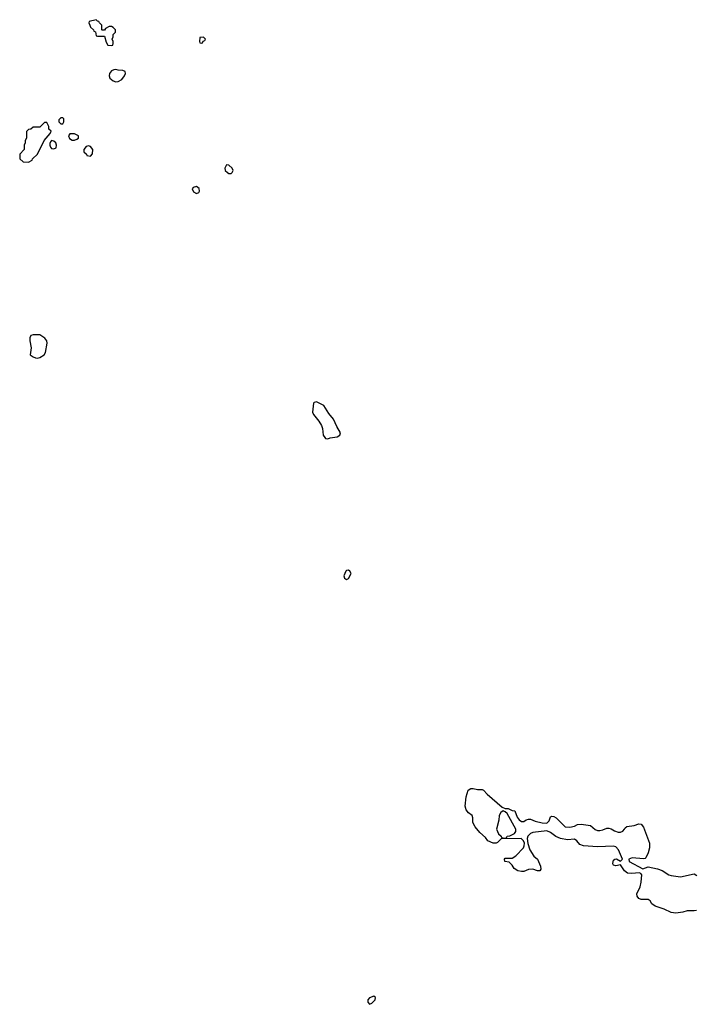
# Model space of a CAD drawing. Header units: inches. Extents: x 1861287 to 2052918, y 204622 to 437896.
# Tile 121 of 215: x 1963274 to 1969140, y 331010 to 339558. Entities that reach past the tile are written whole.
import ezdxf

# ---------------------------------------------------------------- set-up
doc = ezdxf.new("R2010")
doc.units = ezdxf.units.IN
doc.header["$MEASUREMENT"] = 0
doc.layers.add('B9363', color=7, linetype='Continuous')

msp = doc.modelspace()

# ---------------------------------------------------------------- linework, layer by layer
at = {"layer": 'B9363', "color": 5}
for points, elevation in [([(1963938, 339558), (1963878, 339542), (1963874, 339530), (1963882, 339510), (1963890, 339494), (1963914, 339470), (1963918, 339458), (1963932.7, 339452.7), (1963938, 339418), (1963950, 339414), (1964010, 339414), (1964023.6, 339363.6), (1964038, 339338), (1964070, 339334), (1964082, 339338), (1964086, 339350), (1964086, 339370), (1964078, 339390), (1964086, 339410), (1964086, 339430), (1964106, 339450), (1964106, 339470), (1964086, 339490), (1964070, 339498), (1964050, 339498), (1964018, 339482), (1964010, 339466), (1963990, 339466), (1963986, 339470), (1963986, 339510), (1963966, 339530), (1963962, 339542), (1963950, 339546)], 160), ([(1964870, 339406), (1964838, 339402), (1964834, 339370), (1964838, 339358), (1964850, 339354), (1964862, 339358), (1964867.3, 339372.7), (1964882, 339378), (1964886, 339390)], 160), ([(1964110, 339124.2), (1964090, 339123.6), (1964070, 339115.1), (1964054.3, 339090), (1964051.4, 339070), (1964056, 339050), (1964085.8, 339025.8), (1964110, 339018.4), (1964130, 339020.2), (1964159.9, 339040.1), (1964183.5, 339070), (1964193.6, 339090), (1964189.5, 339109.5), (1964170, 339117), (1964130, 339118.4)], 160), ([(1963510, 338666), (1963490, 338666), (1963450, 338626), (1963390, 338626), (1963371.3, 338608.7), (1963350, 338606), (1963332.7, 338587.3), (1963332, 338530), (1963322, 338510), (1963322, 338490), (1963314, 338470), (1963314, 338430), (1963274, 338390), (1963274, 338350), (1963303.6, 338323.6), (1963350, 338322), (1963382, 338338), (1963386, 338350), (1963428, 338390), (1963486, 338510), (1963538, 338570), (1963546, 338590), (1963528.4, 338608.4), (1963528, 338630)], 160), ([(1963650, 338706), (1963630, 338706), (1963614, 338690), (1963614, 338670), (1963630, 338654), (1963650, 338654), (1963658, 338670), (1963656.4, 338696.4)], 160), ([(1963550, 338508), (1963541, 338499), (1963536, 338484), (1963534.8, 338470), (1963540.7, 338450), (1963550, 338440.7), (1963570, 338436.3), (1963590, 338446.8), (1963593.2, 338470), (1963588.7, 338490), (1963570, 338504)], 160), ([(1963750, 338568), (1963710, 338568), (1963698, 338550), (1963705.4, 338525.4), (1963730, 338512), (1963750, 338512), (1963770, 338522), (1963786, 338530), (1963786, 338550)], 160), ([(1963870, 338462), (1963850, 338458), (1963832, 338430), (1963832, 338410), (1963854, 338390), (1963858, 338378), (1963890, 338374), (1963907.3, 338392.7), (1963908, 338430), (1963890, 338458)], 160), ([(1965070, 338297.7), (1965055, 338270), (1965056.9, 338250), (1965077, 338230), (1965090, 338223.8), (1965110, 338224), (1965119.7, 338230), (1965128.7, 338250), (1965119.2, 338270), (1965090, 338294)], 160), ([(1964810, 338110.9), (1964778.8, 338101.2), (1964770.4, 338090), (1964783, 338063), (1964810, 338047.8), (1964830, 338058.4), (1964835.8, 338070), (1964833.4, 338093.4)], 160), ([(1963450, 336822), (1963390, 336822), (1963370, 336815.3), (1963363.5, 336796.5), (1963362.8, 336770), (1963374.8, 336710), (1963366, 336650), (1963390, 336631), (1963410, 336622.8), (1963430, 336618.8), (1963450, 336624), (1963486, 336650), (1963498.4, 336670), (1963513.2, 336750), (1963509, 336770), (1963492.9, 336792.9)], 160), ([(1965850, 336242), (1965830, 336235.3), (1965826, 336230), (1965816, 336150), (1965824.9, 336130), (1965871.9, 336071.9), (1965894.9, 336034.9), (1965903.1, 336010), (1965910, 335952), (1965924, 335930), (1965930, 335922.8), (1965950, 335918.8), (1965970, 335927.3), (1966030, 335936.3), (1966052.7, 335950), (1966059.3, 335970), (1966026.5, 336026.5), (1965998.4, 336090), (1965958.4, 336138.4), (1965913.2, 336210)], 160), ([(1966130, 334778.2), (1966110, 334775), (1966104.2, 334770), (1966088.2, 334730), (1966092.9, 334710), (1966110, 334697.2), (1966130, 334707.6), (1966151.2, 334750), (1966140.3, 334770)], 160), ([(1967470, 332688.7), (1967450, 332675.3), (1967437.3, 332650), (1967434.8, 332610), (1967414.8, 332530), (1967430.7, 332490.7), (1967454, 332470), (1967458, 332458), (1967490, 332454), (1967502, 332458), (1967506, 332470), (1967530, 332472), (1967570, 332492), (1967582, 332510), (1967582, 332530), (1967506, 332666), (1967490, 332682)], 140), ([(1966350, 331080.4), (1966310, 331066), (1966295.3, 331050), (1966295.6, 331030), (1966310, 331010.4), (1966330, 331019.1), (1966359.2, 331050), (1966363, 331070)], 160)]:
    msp.add_lwpolyline(points, close=True, dxfattribs=dict(at, elevation=elevation))
at = {"layer": 'B9363', "color": 5, "elevation": 140}
msp.add_lwpolyline([(1969150, 331824.5), (1969130, 331820.5), (1969070, 331822.9), (1969030, 331809.6), (1968970, 331801.3), (1968930, 331808), (1968870, 331835.1), (1968790, 331860.9), (1968762, 331882), (1968749, 331910), (1968730, 331920.9), (1968670, 331921.6), (1968649.5, 331930), (1968634, 331950), (1968631.8, 331970), (1968659.5, 332030), (1968669.6, 332070.4), (1968674.5, 332134.5), (1968666.6, 332146.6), (1968652.9, 332152.9), (1968587.3, 332147.3), (1968550, 332149.7), (1968525.1, 332170), (1968490, 332222), (1968450, 332211.8), (1968430, 332219.5), (1968424.4, 332230), (1968425.7, 332250), (1968430, 332260.7), (1968441.2, 332270), (1968454.6, 332274.6), (1968490, 332252), (1968508, 332270), (1968472.2, 332352.2), (1968450, 332376.2), (1968430, 332383.6), (1968290, 332376.9), (1968170, 332385.6), (1968138, 332398), (1968110, 332429), (1968090, 332444), (1968030, 332439), (1967970, 332449.3), (1967930, 332466), (1967882, 332502), (1967850, 332517.2), (1967730, 332502.7), (1967707.3, 332492.7), (1967684.7, 332470), (1967681, 332450), (1967685.4, 332405.4), (1967702.8, 332350), (1967737.3, 332297.3), (1967770.4, 332270), (1967795.5, 332210), (1967797.3, 332182.7), (1967790, 332168.7), (1967770, 332169.2), (1967730, 332182.7), (1967690, 332181.2), (1967650, 332163.7), (1967630, 332162.7), (1967598, 332170), (1967568, 332190), (1967550, 332218), (1967523.1, 332243.1), (1967486, 332250), (1967482, 332270), (1967490, 332278), (1967550, 332278), (1967580.1, 332299.9), (1967648.7, 332370), (1967654.6, 332385.4), (1967655.3, 332410), (1967648, 332430), (1967628.4, 332448.4), (1967452.7, 332447.3), (1967423.6, 332416.4), (1967410, 332408.7), (1967386, 332410), (1967338, 332430), (1967319.3, 332459.3), (1967270, 332501.2), (1967229.4, 332550), (1967207, 332590), (1967209, 332630), (1967202, 332650), (1967170, 332674), (1967150, 332698), (1967141.2, 332730), (1967149.3, 332810.7), (1967168.7, 332870), (1967190, 332884.7), (1967210, 332884.7), (1967250, 332874.8), (1967290, 332876), (1967302, 332870), (1967333.4, 332833.4), (1967462, 332722), (1967490, 332711.3), (1967514, 332710), (1967550, 332692), (1967574, 332690), (1967593.7, 332633.7), (1967610, 332611.3), (1967630, 332598), (1967650, 332598), (1967670, 332611.3), (1967690, 332618), (1967710, 332618), (1967750, 332601), (1967810, 332584.7), (1967850, 332582), (1967870, 332602), (1967882, 332638), (1967890, 332642.8), (1967910, 332641.6), (1967930.4, 332630), (1968010.4, 332550.4), (1968050, 332547.7), (1968090, 332557.1), (1968118, 332570), (1968150, 332574.4), (1968230, 332562.4), (1968269.2, 332529.2), (1968290, 332519.7), (1968310, 332518.2), (1968336.2, 332523.8), (1968370, 332538.4), (1968390, 332539.1), (1968410, 332534), (1968437.5, 332517.5), (1968470, 332505.5), (1968490, 332505.8), (1968510, 332513.4), (1968525.4, 332530), (1968530, 332542.8), (1968544.7, 332555.3), (1968610, 332563), (1968650, 332576.3), (1968670, 332574), (1968688.5, 332548.5), (1968742, 332410), (1968742.6, 332370), (1968730, 332324), (1968710, 332282), (1968702.8, 332277.2), (1968690, 332273.2), (1968590, 332281.2), (1968562, 332270), (1968564.7, 332250), (1968685.4, 332185.4), (1968730, 332202.8), (1968810, 332185.3), (1968851.9, 332171.9), (1968910, 332133.7), (1968930, 332128.7), (1969010, 332116.5), (1969130, 332144.2), (1969153.7, 332130)], dxfattribs=at)

doc.saveas('drawing.dxf')
